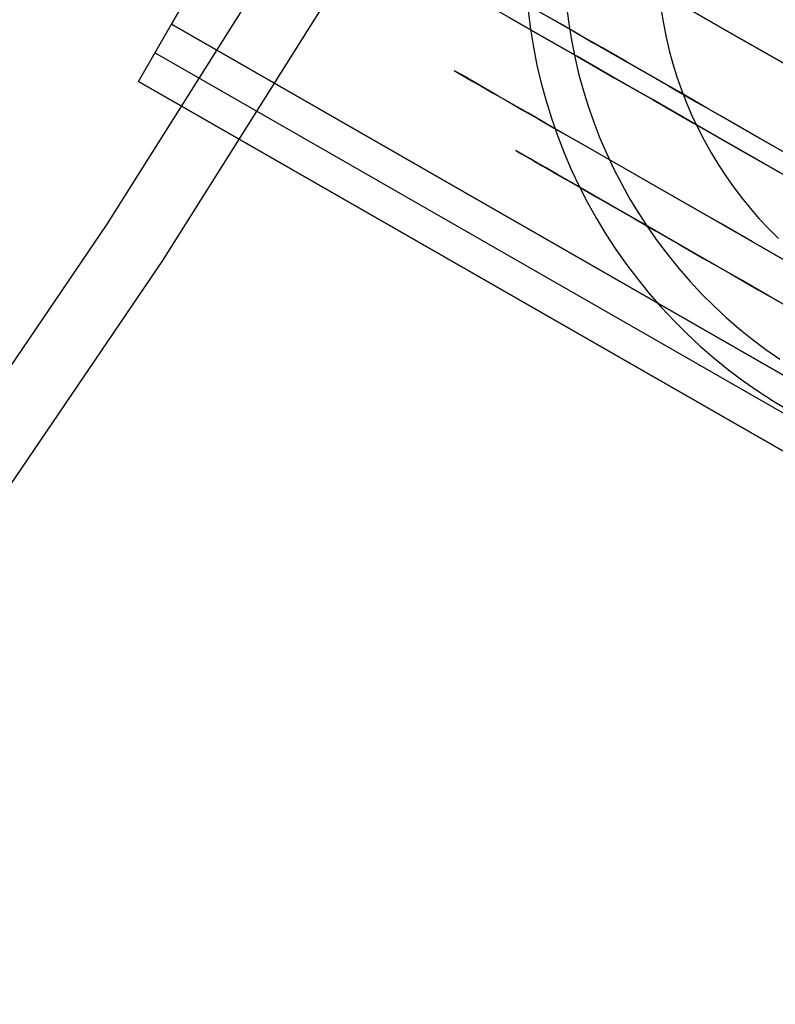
# Model space of a CAD drawing. Header units: millimetres. Extents: x -232 to 233, y -198 to 267.
# Tile 31 of 80: x 164 to 176, y -120 to -105. Entities that reach past the tile are written whole.
import ezdxf

# ---------------------------------------------------------------- set-up
doc = ezdxf.new("R2010")
doc.units = ezdxf.units.MM
doc.layers.add('Volume$Volume', color=7, linetype='Continuous', true_color=0x000000)

msp = doc.modelspace()

# ---------------------------------------------------------------- linework, layer by layer
at = {"layer": 'Volume$Volume'}
for p, q in [((166.785, -105.079, 79.55), (174.879, -90.972, 79.55)), ((174.879, -90.972, 80.55), (166.785, -105.079, 80.55)), ((174.879, -90.972, 80.05), (166.785, -105.079, 80.05)), ((166.785, -105.079, 79.55), (174.879, -90.972, 79.55)), ((174.879, -90.972, 80.55), (166.785, -105.079, 80.55)), ((174.879, -90.972, 80.05), (166.785, -105.079, 80.05)), ((165.811, -108.108, 325.05), (169.464, -102.306, 325.05)), ((165.811, -108.108, 339.05), (169.464, -102.306, 339.05)), ((165.811, -108.108, 332.55), (169.464, -102.306, 332.55)), ((165.811, -108.108, 125.05), (169.464, -102.306, 125.05)), ((165.811, -108.108, 139.05), (169.464, -102.306, 139.05)), ((165.811, -108.108, 132.55), (169.464, -102.306, 132.55)), ((165.811, -108.108, 525.05), (169.464, -102.306, 525.05)), ((165.811, -108.108, 539.05), (169.464, -102.306, 539.05)), ((165.811, -108.108, 532.55), (169.464, -102.306, 532.55)), ((170.319, -102.824, 340.05), (166.648, -108.655, 340.05)), ((170.319, -102.824, 325.05), (166.648, -108.655, 325.05)), ((170.319, -102.824, 332.55), (166.648, -108.655, 332.55)), ((170.319, -102.824, 140.05), (166.648, -108.655, 140.05)), ((170.319, -102.824, 125.05), (166.648, -108.655, 125.05)), ((170.319, -102.824, 132.55), (166.648, -108.655, 132.55)), ((170.319, -102.824, 540.05), (166.648, -108.655, 540.05)), ((170.319, -102.824, 525.05), (166.648, -108.655, 525.05)), ((170.319, -102.824, 532.55), (166.648, -108.655, 532.55)), ((224.538, -135.184, 40.55), (168.16, -102.834, 40.55)), ((224.538, -135.184, 40.55), (168.16, -102.834, 40.55)), ((172.182, -104.878, 80.55), (172.217, -105.153, 80.55)), ((172.182, -104.878, 566.05), (172.217, -105.153, 566.05)), ((172.182, -104.878, 324.3), (172.217, -105.153, 324.3)), ((172.3, -104.862, 48.832), (172.564, -105.013, 49.795)), ((172.3, -104.862, 48.832), (172.564, -105.013, 49.795)), ((172.764, -104.813, 567.464), (172.796, -105.069, 567.464)), ((174.196, -104.865, 568.05), (174.23, -105.07, 568.05)), ((174.503, -104.785, 65.472), (175.266, -105.223, 66.361)), ((175.266, -105.223, 14.74), (174.503, -104.785, 15.628)), ((174.503, -104.785, 65.472), (175.266, -105.223, 66.361)), ((175.266, -105.223, 14.74), (174.503, -104.785, 15.628)), ((171.896, -104.977, 56.719), (172.397, -105.265, 57.687)), ((172.397, -105.265, 23.413), (171.896, -104.977, 24.382)), ((171.896, -104.977, 56.719), (172.397, -105.265, 57.687)), ((172.397, -105.265, 23.413), (171.896, -104.977, 24.382)), ((172.671, -105.074, 30.946), (172.396, -104.917, 31.906)), ((172.671, -105.074, 30.946), (172.396, -104.917, 31.906)), ((172.564, -105.013, 49.795), (172.857, -105.181, 50.747)), ((172.564, -105.013, 49.795), (172.857, -105.181, 50.747)), ((166.287, -105.946, 80.55), (166.785, -105.079, 80.55)), ((166.287, -105.946, 79.55), (166.785, -105.079, 79.55)), ((166.287, -105.946, 71.687), (166.785, -105.079, 71.687)), ((166.287, -105.946, 75.619), (166.785, -105.079, 75.619)), ((166.287, -105.946, 80.05), (166.785, -105.079, 80.05)), ((166.287, -105.946, 80.55), (166.785, -105.079, 80.55)), ((166.287, -105.946, 79.55), (166.785, -105.079, 79.55)), ((166.287, -105.946, 71.687), (166.785, -105.079, 71.687)), ((166.287, -105.946, 75.619), (166.785, -105.079, 75.619)), ((166.287, -105.946, 80.05), (166.785, -105.079, 80.05)), ((166.785, -105.079, 79.55), (186.111, -116.168, 79.55)), ((166.785, -105.079, 71.687), (166.785, -105.079, 79.55)), ((166.785, -105.079, 80.55), (166.785, -105.079, 79.55)), ((191.047, -119.001, 37.424), (166.785, -105.079, 71.687)), ((166.785, -105.079, 79.55), (186.111, -116.168, 79.55)), ((166.785, -105.079, 71.687), (166.785, -105.079, 79.55)), ((166.785, -105.079, 80.55), (166.785, -105.079, 79.55)), ((191.047, -119.001, 37.424), (166.785, -105.079, 71.687)), ((172.217, -105.153, 80.55), (172.262, -105.427, 80.55)), ((172.217, -105.153, 566.05), (172.262, -105.427, 566.05)), ((172.217, -105.153, 324.3), (172.262, -105.427, 324.3)), ((172.974, -105.249, 29.999), (172.671, -105.074, 30.946)), ((172.974, -105.249, 29.999), (172.671, -105.074, 30.946)), ((172.796, -105.069, 567.464), (172.838, -105.323, 567.464)), ((172.857, -105.181, 50.747), (173.178, -105.366, 51.687)), ((172.857, -105.181, 50.747), (173.178, -105.366, 51.687)), ((174.23, -105.07, 568.05), (174.27, -105.275, 568.05)), ((172.397, -105.265, 57.687), (172.928, -105.569, 58.636)), ((172.928, -105.569, 22.465), (172.397, -105.265, 23.413)), ((172.397, -105.265, 57.687), (172.928, -105.569, 58.636)), ((172.928, -105.569, 22.465), (172.397, -105.265, 23.413)), ((172.838, -105.323, 567.464), (172.888, -105.575, 567.464)), ((173.306, -105.439, 29.064), (172.974, -105.249, 29.999)), ((173.306, -105.439, 29.064), (172.974, -105.249, 29.999)), ((174.27, -105.275, 568.05), (174.318, -105.477, 568.05)), ((175.266, -105.223, 66.361), (176.057, -105.676, 67.218)), ((176.057, -105.676, 13.882), (175.266, -105.223, 14.74)), ((175.266, -105.223, 66.361), (176.057, -105.676, 67.218)), ((176.057, -105.676, 13.882), (175.266, -105.223, 14.74)), ((172.262, -105.427, 80.55), (172.316, -105.699, 80.55)), ((172.262, -105.427, 566.05), (172.316, -105.699, 566.05)), ((172.262, -105.427, 324.3), (172.316, -105.699, 324.3)), ((173.178, -105.366, 51.687), (173.528, -105.566, 52.613)), ((173.178, -105.366, 51.687), (173.528, -105.566, 52.613)), ((173.666, -105.645, 28.143), (173.306, -105.439, 29.064)), ((173.666, -105.645, 28.143), (173.306, -105.439, 29.064)), ((174.318, -105.477, 568.05), (174.373, -105.678, 568.05)), ((166.536, -105.512, 71.687), (166.536, -105.512, 79.55)), ((190.798, -119.434, 37.424), (166.536, -105.512, 71.687)), ((166.536, -105.512, 79.55), (166.536, -105.512, 80.55)), ((166.536, -105.512, 71.687), (166.536, -105.512, 79.55)), ((190.798, -119.434, 37.424), (166.536, -105.512, 71.687)), ((166.536, -105.512, 79.55), (166.536, -105.512, 80.55)), ((172.888, -105.575, 567.464), (172.947, -105.826, 567.464)), ((172.928, -105.569, 58.636), (173.486, -105.89, 59.562)), ((173.486, -105.89, 21.539), (172.928, -105.569, 22.465)), ((172.928, -105.569, 58.636), (173.486, -105.89, 59.562)), ((173.486, -105.89, 21.539), (172.928, -105.569, 22.465)), ((173.528, -105.566, 52.613), (173.904, -105.782, 53.525)), ((173.528, -105.566, 52.613), (173.904, -105.782, 53.525)), ((174.053, -105.868, 27.237), (173.666, -105.645, 28.143)), ((174.053, -105.868, 27.237), (173.666, -105.645, 28.143)), ((171.068, -105.785, 39.869), (171.063, -105.782, 40.859)), ((171.063, -105.782, 40.859), (171.087, -105.796, 41.849)), ((171.068, -105.785, 39.869), (171.063, -105.782, 40.859)), ((171.063, -105.782, 40.859), (171.087, -105.796, 41.849)), ((171.104, -105.806, 38.88), (171.068, -105.785, 39.869)), ((171.104, -105.806, 38.88), (171.068, -105.785, 39.869)), ((171.087, -105.796, 41.849), (171.141, -105.827, 42.837)), ((171.087, -105.796, 41.849), (171.141, -105.827, 42.837)), ((172.316, -105.699, 80.55), (172.38, -105.97, 80.55)), ((172.316, -105.699, 566.05), (172.38, -105.97, 566.05)), ((172.316, -105.699, 324.3), (172.38, -105.97, 324.3)), ((173.904, -105.782, 53.525), (174.309, -106.014, 54.422)), ((173.904, -105.782, 53.525), (174.309, -106.014, 54.422)), ((174.373, -105.678, 568.05), (174.435, -105.877, 568.05)), ((166.287, -105.946, 80.55), (185.613, -117.036, 80.55)), ((166.287, -105.946, 79.55), (166.287, -105.946, 80.55)), ((166.287, -105.946, 71.687), (166.287, -105.946, 79.55)), ((190.549, -119.868, 37.424), (166.287, -105.946, 71.687)), ((166.287, -105.946, 80.55), (185.613, -117.036, 80.55)), ((166.287, -105.946, 79.55), (166.287, -105.946, 80.55)), ((166.287, -105.946, 71.687), (166.287, -105.946, 79.55)), ((190.549, -119.868, 37.424), (166.287, -105.946, 71.687)), ((171.169, -105.843, 37.893), (171.104, -105.806, 38.88)), ((171.169, -105.843, 37.893), (171.104, -105.806, 38.88)), ((171.141, -105.827, 42.837), (171.224, -105.875, 43.822)), ((171.141, -105.827, 42.837), (171.224, -105.875, 43.822)), ((171.263, -105.897, 36.91), (171.169, -105.843, 37.893)), ((171.263, -105.897, 36.91), (171.169, -105.843, 37.893)), ((171.224, -105.875, 43.822), (171.338, -105.94, 44.803)), ((171.224, -105.875, 43.822), (171.338, -105.94, 44.803)), ((171.388, -105.969, 35.93), (171.263, -105.897, 36.91)), ((171.388, -105.969, 35.93), (171.263, -105.897, 36.91)), ((171.338, -105.94, 44.803), (171.48, -106.022, 45.779)), ((171.338, -105.94, 44.803), (171.48, -106.022, 45.779)), ((172.947, -105.826, 567.464), (173.015, -106.074, 567.464)), ((173.486, -105.89, 59.562), (174.072, -106.226, 60.465)), ((174.072, -106.226, 20.635), (173.486, -105.89, 21.539)), ((173.486, -105.89, 59.562), (174.072, -106.226, 60.465)), ((174.072, -106.226, 20.635), (173.486, -105.89, 21.539)), ((174.467, -106.105, 26.346), (174.053, -105.868, 27.237)), ((174.467, -106.105, 26.346), (174.053, -105.868, 27.237)), ((174.435, -105.877, 568.05), (174.503, -106.074, 568.05)), ((171.542, -106.057, 34.956), (171.388, -105.969, 35.93)), ((171.542, -106.057, 34.956), (171.388, -105.969, 35.93)), ((171.48, -106.022, 45.779), (171.653, -106.121, 46.749)), ((171.48, -106.022, 45.779), (171.653, -106.121, 46.749)), ((171.725, -106.162, 33.989), (171.542, -106.057, 34.956)), ((171.725, -106.162, 33.989), (171.542, -106.057, 34.956)), ((172.38, -105.97, 80.55), (172.453, -106.238, 80.55)), ((172.38, -105.97, 566.05), (172.453, -106.238, 566.05)), ((172.38, -105.97, 324.3), (172.453, -106.238, 324.3)), ((173.015, -106.074, 567.464), (173.091, -106.32, 567.464)), ((174.309, -106.014, 54.422), (174.74, -106.262, 55.301)), ((174.309, -106.014, 54.422), (174.74, -106.262, 55.301)), ((174.503, -106.074, 568.05), (174.578, -106.268, 568.05)), ((171.653, -106.121, 46.749), (171.854, -106.236, 47.711)), ((171.653, -106.121, 46.749), (171.854, -106.236, 47.711)), ((171.937, -106.284, 33.03), (171.725, -106.162, 33.989)), ((171.937, -106.284, 33.03), (171.725, -106.162, 33.989)), ((171.854, -106.236, 47.711), (172.084, -106.368, 48.665)), ((171.854, -106.236, 47.711), (172.084, -106.368, 48.665)), ((172.453, -106.238, 80.55), (172.535, -106.503, 80.55)), ((172.453, -106.238, 566.05), (172.535, -106.503, 566.05)), ((172.453, -106.238, 324.3), (172.535, -106.503, 324.3)), ((174.072, -106.226, 60.465), (174.685, -106.578, 61.345)), ((174.685, -106.578, 19.756), (174.072, -106.226, 20.635)), ((174.072, -106.226, 60.465), (174.685, -106.578, 61.345)), ((174.685, -106.578, 19.756), (174.072, -106.226, 20.635)), ((174.908, -106.358, 25.473), (174.467, -106.105, 26.346)), ((174.908, -106.358, 25.473), (174.467, -106.105, 26.346)), ((172.177, -106.422, 32.08), (171.937, -106.284, 33.03)), ((172.177, -106.422, 32.08), (171.937, -106.284, 33.03)), ((172.084, -106.368, 48.665), (172.342, -106.516, 49.609)), ((172.084, -106.368, 48.665), (172.342, -106.516, 49.609)), ((173.091, -106.32, 567.464), (173.176, -106.563, 567.464)), ((174.578, -106.268, 568.05), (174.661, -106.459, 568.05)), ((174.74, -106.262, 55.301), (175.197, -106.524, 56.163)), ((174.74, -106.262, 55.301), (175.197, -106.524, 56.163)), ((175.375, -106.626, 24.618), (174.908, -106.358, 25.473)), ((175.375, -106.626, 24.618), (174.908, -106.358, 25.473)), ((172.447, -106.576, 31.14), (172.177, -106.422, 32.08)), ((172.447, -106.576, 31.14), (172.177, -106.422, 32.08)), ((172.342, -106.516, 49.609), (172.629, -106.681, 50.542)), ((172.342, -106.516, 49.609), (172.629, -106.681, 50.542)), ((172.535, -106.503, 80.55), (172.626, -106.765, 80.55)), ((172.535, -106.503, 566.05), (172.626, -106.765, 566.05)), ((172.535, -106.503, 324.3), (172.626, -106.765, 324.3)), ((174.661, -106.459, 568.05), (174.749, -106.648, 568.05)), ((175.197, -106.524, 56.163), (175.68, -106.801, 57.006)), ((175.197, -106.524, 56.163), (175.68, -106.801, 57.006)), ((172.744, -106.747, 30.211), (172.447, -106.576, 31.14)), ((172.744, -106.747, 30.211), (172.447, -106.576, 31.14)), ((172.629, -106.681, 50.542), (172.944, -106.862, 51.463)), ((172.629, -106.681, 50.542), (172.944, -106.862, 51.463)), ((173.176, -106.563, 567.464), (173.269, -106.803, 567.464)), ((174.685, -106.578, 61.345), (175.324, -106.944, 62.199)), ((175.324, -106.944, 18.901), (174.685, -106.578, 19.756)), ((174.685, -106.578, 61.345), (175.324, -106.944, 62.199)), ((175.324, -106.944, 18.901), (174.685, -106.578, 19.756)), ((174.749, -106.648, 568.05), (174.844, -106.833, 568.05)), ((175.867, -106.909, 23.783), (175.375, -106.626, 24.618)), ((175.867, -106.909, 23.783), (175.375, -106.626, 24.618)), ((172.626, -106.765, 80.55), (172.727, -107.024, 80.55)), ((172.626, -106.765, 566.05), (172.727, -107.024, 566.05)), ((172.626, -106.765, 324.3), (172.727, -107.024, 324.3)), ((173.069, -106.933, 29.295), (172.744, -106.747, 30.211)), ((173.069, -106.933, 29.295), (172.744, -106.747, 30.211)), ((173.269, -106.803, 567.464), (173.371, -107.039, 567.464)), ((174.844, -106.833, 568.05), (174.946, -107.015, 568.05)), ((175.68, -106.801, 57.006), (176.188, -107.092, 57.829)), ((175.68, -106.801, 57.006), (176.188, -107.092, 57.829)), ((172.944, -106.862, 51.463), (173.286, -107.058, 52.371)), ((172.944, -106.862, 51.463), (173.286, -107.058, 52.371)), ((173.422, -107.136, 28.392), (173.069, -106.933, 29.295)), ((173.422, -107.136, 28.392), (173.069, -106.933, 29.295)), ((175.324, -106.944, 62.199), (175.989, -107.326, 63.027)), ((175.989, -107.326, 18.073), (175.324, -106.944, 18.901)), ((175.324, -106.944, 62.199), (175.989, -107.326, 63.027)), ((175.989, -107.326, 18.073), (175.324, -106.944, 18.901)), ((176.385, -107.205, 22.967), (175.867, -106.909, 23.783)), ((176.385, -107.205, 22.967), (175.867, -106.909, 23.783)), ((219.011, -133.971, 40.55), (171.996, -106.993, 40.55)), ((219.011, -133.971, 40.55), (171.996, -106.993, 40.55)), ((172.003, -106.997, 39.903), (171.998, -106.994, 40.844)), ((171.998, -106.994, 40.844), (172.021, -107.007, 41.784)), ((172.003, -106.997, 39.903), (171.998, -106.994, 40.844)), ((171.998, -106.994, 40.844), (172.021, -107.007, 41.784)), ((172.037, -107.016, 38.963), (172.003, -106.997, 39.903)), ((172.037, -107.016, 38.963), (172.003, -106.997, 39.903)), ((172.021, -107.007, 41.784), (172.072, -107.037, 42.723)), ((172.021, -107.007, 41.784), (172.072, -107.037, 42.723)), ((172.098, -107.052, 38.025), (172.037, -107.016, 38.963)), ((172.098, -107.052, 38.025), (172.037, -107.016, 38.963)), ((172.072, -107.037, 42.723), (172.151, -107.082, 43.66)), ((172.072, -107.037, 42.723), (172.151, -107.082, 43.66)), ((172.189, -107.104, 37.09), (172.098, -107.052, 38.025)), ((172.189, -107.104, 37.09), (172.098, -107.052, 38.025)), ((172.151, -107.082, 43.66), (172.259, -107.144, 44.592)), ((172.151, -107.082, 43.66), (172.259, -107.144, 44.592)), ((172.307, -107.171, 36.159), (172.189, -107.104, 37.09)), ((172.307, -107.171, 36.159), (172.189, -107.104, 37.09)), ((172.727, -107.024, 80.55), (172.836, -107.279, 80.55)), ((172.727, -107.024, 566.05), (172.836, -107.279, 566.05)), ((172.727, -107.024, 324.3), (172.836, -107.279, 324.3)), ((173.286, -107.058, 52.371), (173.655, -107.27, 53.264)), ((173.286, -107.058, 52.371), (173.655, -107.27, 53.264)), ((173.371, -107.039, 567.464), (173.48, -107.272, 567.464)), ((173.801, -107.354, 27.504), (173.422, -107.136, 28.392)), ((173.801, -107.354, 27.504), (173.422, -107.136, 28.392)), ((174.946, -107.015, 568.05), (175.054, -107.193, 568.05)), ((172.259, -107.144, 44.592), (172.395, -107.222, 45.52)), ((172.259, -107.144, 44.592), (172.395, -107.222, 45.52)), ((172.453, -107.255, 35.234), (172.307, -107.171, 36.159)), ((172.453, -107.255, 35.234), (172.307, -107.171, 36.159)), ((172.395, -107.222, 45.52), (172.558, -107.316, 46.442)), ((172.395, -107.222, 45.52), (172.558, -107.316, 46.442)), ((172.627, -107.355, 34.315), (172.453, -107.255, 35.234)), ((172.627, -107.355, 34.315), (172.453, -107.255, 35.234)), ((172.836, -107.279, 80.55), (172.954, -107.531, 80.55)), ((172.836, -107.279, 566.05), (172.954, -107.531, 566.05)), ((172.836, -107.279, 324.3), (172.954, -107.531, 324.3)), ((173.48, -107.272, 567.464), (173.598, -107.501, 567.464)), ((173.655, -107.27, 53.264), (174.051, -107.497, 54.142)), ((173.655, -107.27, 53.264), (174.051, -107.497, 54.142)), ((175.054, -107.193, 568.05), (175.167, -107.368, 568.05)), ((172.558, -107.316, 46.442), (172.749, -107.425, 47.356)), ((172.558, -107.316, 46.442), (172.749, -107.425, 47.356)), ((172.828, -107.471, 33.403), (172.627, -107.355, 34.315)), ((172.828, -107.471, 33.403), (172.627, -107.355, 34.315)), ((172.749, -107.425, 47.356), (172.968, -107.551, 48.263)), ((172.749, -107.425, 47.356), (172.968, -107.551, 48.263)), ((174.207, -107.586, 26.632), (173.801, -107.354, 27.504)), ((174.207, -107.586, 26.632), (173.801, -107.354, 27.504)), ((175.167, -107.368, 568.05), (175.287, -107.538, 568.05)), ((173.057, -107.602, 32.5), (172.828, -107.471, 33.403)), ((173.057, -107.602, 32.5), (172.828, -107.471, 33.403)), ((172.954, -107.531, 80.55), (173.081, -107.778, 80.55)), ((172.954, -107.531, 566.05), (173.081, -107.778, 566.05)), ((172.954, -107.531, 324.3), (173.081, -107.778, 324.3)), ((172.968, -107.551, 48.263), (173.214, -107.692, 49.16)), ((172.968, -107.551, 48.263), (173.214, -107.692, 49.16)), ((173.598, -107.501, 567.464), (173.723, -107.726, 567.464)), ((174.051, -107.497, 54.142), (174.474, -107.74, 55.004)), ((174.051, -107.497, 54.142), (174.474, -107.74, 55.004)), ((174.639, -107.834, 25.777), (174.207, -107.586, 26.632)), ((174.639, -107.834, 25.777), (174.207, -107.586, 26.632)), ((175.287, -107.538, 568.05), (175.413, -107.704, 568.05)), ((173.313, -107.749, 31.606), (173.057, -107.602, 32.5)), ((173.313, -107.749, 31.606), (173.057, -107.602, 32.5)), ((173.214, -107.692, 49.16), (173.486, -107.848, 50.046)), ((173.214, -107.692, 49.16), (173.486, -107.848, 50.046)), ((173.723, -107.726, 567.464), (173.856, -107.946, 567.464)), ((175.413, -107.704, 568.05), (175.544, -107.866, 568.05)), ((173.081, -107.778, 80.55), (173.217, -108.02, 80.55)), ((173.081, -107.778, 566.05), (173.217, -108.02, 566.05)), ((173.081, -107.778, 324.3), (173.217, -108.02, 324.3)), ((173.596, -107.911, 30.724), (173.313, -107.749, 31.606)), ((173.596, -107.911, 30.724), (173.313, -107.749, 31.606)), ((173.486, -107.848, 50.046), (173.785, -108.02, 50.922)), ((173.486, -107.848, 50.046), (173.785, -108.02, 50.922)), ((174.474, -107.74, 55.004), (174.922, -107.997, 55.849)), ((174.474, -107.74, 55.004), (174.922, -107.997, 55.849)), ((175.096, -108.097, 24.939), (174.639, -107.834, 25.777)), ((175.096, -108.097, 24.939), (174.639, -107.834, 25.777)), ((175.544, -107.866, 568.05), (175.681, -108.023, 568.05)), ((173.217, -108.02, 80.55), (173.36, -108.258, 80.55)), ((173.217, -108.02, 566.05), (173.36, -108.258, 566.05)), ((173.217, -108.02, 324.3), (173.36, -108.258, 324.3)), ((173.905, -108.088, 29.853), (173.596, -107.911, 30.724)), ((173.905, -108.088, 29.853), (173.596, -107.911, 30.724)), ((173.785, -108.02, 50.922), (174.111, -108.207, 51.784)), ((173.785, -108.02, 50.922), (174.111, -108.207, 51.784)), ((173.856, -107.946, 567.464), (173.997, -108.161, 567.464)), ((174.922, -107.997, 55.849), (175.395, -108.268, 56.675)), ((174.922, -107.997, 55.849), (175.395, -108.268, 56.675)), ((175.681, -108.023, 568.05), (175.824, -108.175, 568.05)), ((161.96, -113.779, 325.05), (165.811, -108.108, 325.05)), ((161.96, -113.779, 339.05), (165.811, -108.108, 339.05)), ((161.96, -113.779, 332.55), (165.811, -108.108, 332.55)), ((161.96, -113.779, 125.05), (165.811, -108.108, 125.05)), ((161.96, -113.779, 139.05), (165.811, -108.108, 139.05)), ((161.96, -113.779, 132.55), (165.811, -108.108, 132.55)), ((161.96, -113.779, 525.05), (165.811, -108.108, 525.05)), ((161.96, -113.779, 539.05), (165.811, -108.108, 539.05)), ((161.96, -113.779, 532.55), (165.811, -108.108, 532.55)), ((174.24, -108.281, 28.995), (173.905, -108.088, 29.853)), ((174.24, -108.281, 28.995), (173.905, -108.088, 29.853)), ((173.997, -108.161, 567.464), (174.145, -108.372, 567.464)), ((175.579, -108.374, 24.12), (175.096, -108.097, 24.939)), ((175.579, -108.374, 24.12), (175.096, -108.097, 24.939)), ((175.824, -108.175, 568.05), (175.971, -108.322, 568.05)), ((173.36, -108.258, 80.55), (173.512, -108.49, 80.55)), ((173.36, -108.258, 566.05), (173.512, -108.49, 566.05)), ((173.36, -108.258, 324.3), (173.512, -108.49, 324.3)), ((174.111, -108.207, 51.784), (174.462, -108.408, 52.634)), ((174.111, -108.207, 51.784), (174.462, -108.408, 52.634)), ((174.6, -108.487, 28.151), (174.24, -108.281, 28.995)), ((174.6, -108.487, 28.151), (174.24, -108.281, 28.995)), ((175.395, -108.268, 56.675), (175.893, -108.554, 57.481)), ((175.395, -108.268, 56.675), (175.893, -108.554, 57.481)), ((174.145, -108.372, 567.464), (174.301, -108.577, 567.464)), ((174.462, -108.408, 52.634), (174.838, -108.624, 53.468)), ((174.462, -108.408, 52.634), (174.838, -108.624, 53.468)), ((176.086, -108.664, 23.321), (175.579, -108.374, 24.12)), ((176.086, -108.664, 23.321), (175.579, -108.374, 24.12)), ((173.512, -108.49, 80.55), (173.672, -108.717, 80.55)), ((173.512, -108.49, 566.05), (173.672, -108.717, 566.05)), ((173.512, -108.49, 324.3), (173.672, -108.717, 324.3)), ((174.301, -108.577, 567.464), (174.463, -108.777, 567.464)), ((174.986, -108.709, 27.322), (174.6, -108.487, 28.151)), ((174.986, -108.709, 27.322), (174.6, -108.487, 28.151)), ((174.838, -108.624, 53.468), (175.24, -108.854, 54.288)), ((174.838, -108.624, 53.468), (175.24, -108.854, 54.288)), ((175.893, -108.554, 57.481), (176.414, -108.853, 58.268)), ((175.893, -108.554, 57.481), (176.414, -108.853, 58.268)), ((166.648, -108.655, 340.05), (162.777, -114.355, 340.05)), ((166.648, -108.655, 325.05), (162.777, -114.355, 325.05)), ((166.648, -108.655, 332.55), (162.777, -114.355, 332.55)), ((166.648, -108.655, 140.05), (162.777, -114.355, 140.05)), ((166.648, -108.655, 125.05), (162.777, -114.355, 125.05)), ((166.648, -108.655, 132.55), (162.777, -114.355, 132.55)), ((166.648, -108.655, 540.05), (162.777, -114.355, 540.05)), ((166.648, -108.655, 525.05), (162.777, -114.355, 525.05)), ((166.648, -108.655, 532.55), (162.777, -114.355, 532.55)), ((173.672, -108.717, 80.55), (173.84, -108.939, 80.55)), ((173.672, -108.717, 566.05), (173.84, -108.939, 566.05)), ((173.672, -108.717, 324.3), (173.84, -108.939, 324.3)), ((174.463, -108.777, 567.464), (174.632, -108.971, 567.464)), ((175.397, -108.944, 26.509), (174.986, -108.709, 27.322)), ((175.397, -108.944, 26.509), (174.986, -108.709, 27.322)), ((175.24, -108.854, 54.288), (175.665, -109.099, 55.09)), ((175.24, -108.854, 54.288), (175.665, -109.099, 55.09)), ((173.84, -108.939, 80.55), (174.015, -109.154, 80.55)), ((173.84, -108.939, 566.05), (174.015, -109.154, 566.05)), ((173.84, -108.939, 324.3), (174.015, -109.154, 324.3)), ((174.632, -108.971, 567.464), (174.808, -109.159, 567.464)), ((175.831, -109.194, 25.713), (175.397, -108.944, 26.509)), ((175.831, -109.194, 25.713), (175.397, -108.944, 26.509)), ((174.015, -109.154, 80.55), (174.197, -109.363, 80.55)), ((174.015, -109.154, 566.05), (174.197, -109.363, 566.05)), ((174.015, -109.154, 324.3), (174.197, -109.363, 324.3)), ((174.808, -109.159, 567.464), (174.99, -109.34, 567.464)), ((175.665, -109.099, 55.09), (176.115, -109.357, 55.875)), ((175.665, -109.099, 55.09), (176.115, -109.357, 55.875)), ((176.29, -109.457, 24.935), (175.831, -109.194, 25.713)), ((176.29, -109.457, 24.935), (175.831, -109.194, 25.713)), ((174.197, -109.363, 80.55), (174.387, -109.566, 80.55)), ((174.197, -109.363, 566.05), (174.387, -109.566, 566.05)), ((174.197, -109.363, 324.3), (174.387, -109.566, 324.3)), ((174.99, -109.34, 567.464), (175.179, -109.516, 567.464)), ((175.179, -109.516, 567.464), (175.373, -109.684, 567.464)), ((174.387, -109.566, 80.55), (174.584, -109.762, 80.55)), ((174.387, -109.566, 566.05), (174.584, -109.762, 566.05)), ((174.387, -109.566, 324.3), (174.584, -109.762, 324.3)), ((174.584, -109.762, 80.55), (174.787, -109.951, 80.55)), ((174.584, -109.762, 566.05), (174.787, -109.951, 566.05)), ((174.584, -109.762, 324.3), (174.787, -109.951, 324.3)), ((175.373, -109.684, 567.464), (175.573, -109.846, 567.464)), ((174.787, -109.951, 80.55), (174.997, -110.133, 80.55)), ((174.787, -109.951, 566.05), (174.997, -110.133, 566.05)), ((174.787, -109.951, 324.3), (174.997, -110.133, 324.3)), ((175.573, -109.846, 567.464), (175.779, -110.001, 567.464)), ((175.779, -110.001, 567.464), (175.99, -110.148, 567.464)), ((174.997, -110.133, 80.55), (175.213, -110.308, 80.55)), ((174.997, -110.133, 566.05), (175.213, -110.308, 566.05)), ((174.997, -110.133, 324.3), (175.213, -110.308, 324.3)), ((175.213, -110.308, 80.55), (175.435, -110.475, 80.55)), ((175.213, -110.308, 566.05), (175.435, -110.475, 566.05)), ((175.213, -110.308, 324.3), (175.435, -110.475, 324.3)), ((175.435, -110.475, 80.55), (175.662, -110.634, 80.55)), ((175.435, -110.475, 566.05), (175.662, -110.634, 566.05)), ((175.435, -110.475, 324.3), (175.662, -110.634, 324.3)), ((175.662, -110.634, 80.55), (175.895, -110.785, 80.55)), ((175.662, -110.634, 566.05), (175.895, -110.785, 566.05)), ((175.662, -110.634, 324.3), (175.895, -110.785, 324.3)), ((175.895, -110.785, 80.55), (176.133, -110.928, 80.55)), ((175.895, -110.785, 566.05), (176.133, -110.928, 566.05)), ((175.895, -110.785, 324.3), (176.133, -110.928, 324.3))]:
    msp.add_line(p, q, dxfattribs=at)

doc.saveas('drawing.dxf')
